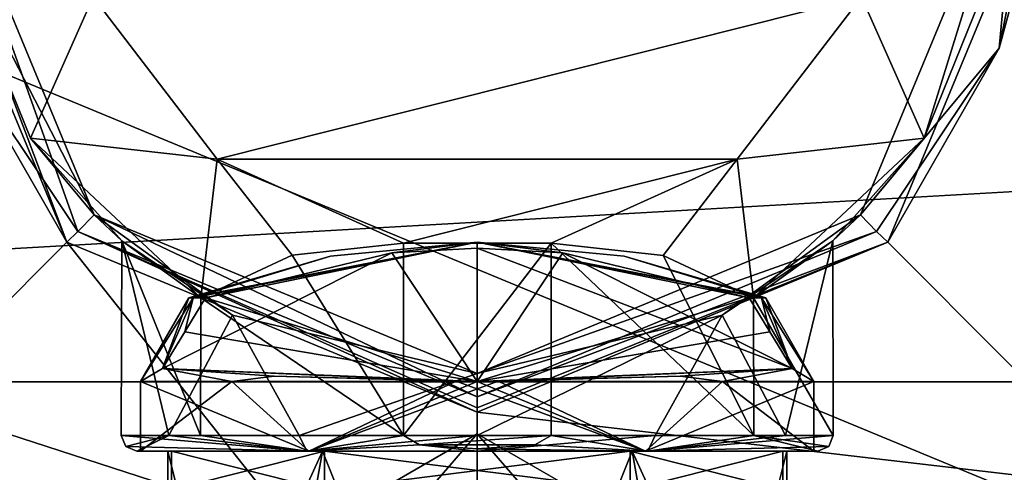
# Model space of a CAD drawing. Header units: millimetres. Extents: x -147 to 294, y -82 to 275.
# Tile 12 of 256: x -82.41 to -69.69, y -8.28 to -2.43. Entities that reach past the tile are written whole.
import ezdxf

# ---------------------------------------------------------------- set-up
doc = ezdxf.new("R2010")
doc.units = ezdxf.units.MM
doc.header["$LTSCALE"] = 67.506716
for name, color, linetype in [('219', 7, 'CONTINUOUS'), ('374', 7, 'CONTINUOUS'), ('375', 7, 'CONTINUOUS'), ('376', 7, 'CONTINUOUS'), ('377', 7, 'CONTINUOUS'), ('378', 7, 'CONTINUOUS'), ('379', 7, 'CONTINUOUS'), ('380', 7, 'CONTINUOUS'), ('383', 7, 'CONTINUOUS'), ('384', 7, 'CONTINUOUS'), ('385', 7, 'CONTINUOUS'), ('386', 7, 'CONTINUOUS'), ('387', 7, 'CONTINUOUS'), ('388', 7, 'CONTINUOUS'), ('389', 7, 'CONTINUOUS'), ('390', 7, 'CONTINUOUS'), ('391', 7, 'CONTINUOUS'), ('392', 7, 'CONTINUOUS'), ('394', 7, 'CONTINUOUS'), ('395', 7, 'CONTINUOUS'), ('396', 7, 'CONTINUOUS'), ('398', 7, 'CONTINUOUS'), ('406', 7, 'CONTINUOUS'), ('408', 7, 'CONTINUOUS'), ('429', 7, 'CONTINUOUS'), ('430', 7, 'CONTINUOUS'), ('431', 7, 'CONTINUOUS'), ('432', 7, 'CONTINUOUS'), ('434', 7, 'CONTINUOUS'), ('441', 7, 'CONTINUOUS'), ('442', 7, 'CONTINUOUS'), ('443', 7, 'CONTINUOUS'), ('452', 7, 'CONTINUOUS'), ('5', 7, 'CONTINUOUS'), ('7', 7, 'CONTINUOUS')]:
    doc.layers.add(name, color=color, linetype=linetype)

msp = doc.modelspace()

# ---------------------------------------------------------------- linework, layer by layer
at = {"layer": '219', "color": 7, "linetype": 'CONTINUOUS'}
for points in [[(-86.151, -9.647, -49.5), (-90.146, 0, -49.5), (-66.849, -9.647, -49.5), (-86.151, -9.647, -49.5)], [(-66.849, -9.647, -49.5), (-90.146, 0, -49.5), (-62.854, 0, -49.5), (-66.849, -9.647, -49.5)]]:
    msp.add_3dface(points, dxfattribs=at)
at = {"layer": '374', "color": 7, "linetype": 'CONTINUOUS'}
for points in [[(-69.5, 0, -59), (-70.727, -3.959, -68.5), (-71.55, -4.95, -59), (-69.5, 0, -59)], [(-69.597, -1.162, -68.5), (-70.727, -3.959, -68.5), (-69.5, 0, -59), (-69.597, -1.162, -68.5)], [(-70.727, -3.959, -68.5), (-72.929, -6.021, -68.5), (-71.906, -5.282, -65.365), (-70.727, -3.959, -68.5)], [(-71.55, -4.95, -59), (-70.727, -3.959, -68.5), (-71.906, -5.282, -65.365), (-71.55, -4.95, -59)], [(-76.5, -7, -59), (-71.55, -4.95, -59), (-76.5, -7, -61), (-76.5, -7, -59)], [(-76.5, -7, -61), (-71.55, -4.95, -59), (-73.336, -6.244, -62.261), (-76.5, -7, -61)], [(-73.336, -6.244, -62.261), (-71.55, -4.95, -59), (-71.906, -5.282, -65.365), (-73.336, -6.244, -62.261)]]:
    msp.add_3dface(points, dxfattribs=at)
at = {"layer": '375', "color": 7, "linetype": 'CONTINUOUS'}
for points in [[(-83.244, -2.795, -59), (-81.659, -5.164, -59), (-83.5, 0, -59), (-83.244, -2.795, -59)], [(-83.5, 0, -59), (-81.659, -5.164, -59), (-81.45, -4.95, -59), (-83.5, 0, -59)], [(-69.5, 0, -59), (-71.55, -4.95, -59), (-69.756, -2.795, -59), (-69.5, 0, -59)], [(-69.2, 0, -59), (-69.5, 0, -59), (-69.756, -2.795, -59), (-69.2, 0, -59)], [(-69.756, -2.795, -59), (-71.55, -4.95, -59), (-71.341, -5.164, -59), (-69.756, -2.795, -59)], [(-81.659, -5.164, -59), (-76.5, -7.3, -59), (-81.45, -4.95, -59), (-81.659, -5.164, -59)], [(-76.5, -7.3, -59), (-76.5, -7, -59), (-81.45, -4.95, -59), (-76.5, -7.3, -59)], [(-71.55, -4.95, -59), (-76.5, -7, -59), (-71.341, -5.164, -59), (-71.55, -4.95, -59)], [(-71.341, -5.164, -59), (-76.5, -7, -59), (-76.5, -7.3, -59), (-71.341, -5.164, -59)]]:
    msp.add_3dface(points, dxfattribs=at)
at = {"layer": '376', "color": 7, "linetype": 'CONTINUOUS'}
for points in [[(-69, 0, -58.8), (-71.197, -5.303, -58.8), (-69, 0, -50.1), (-69, 0, -58.8)], [(-69, 0, -50.1), (-71.197, -5.303, -58.8), (-71.197, -5.303, -50.1), (-69, 0, -50.1)], [(-71.197, -5.303, -58.8), (-76.5, -7.5, -58.8), (-71.197, -5.303, -50.1), (-71.197, -5.303, -58.8)], [(-71.197, -5.303, -50.1), (-76.5, -7.5, -58.8), (-76.5, -7.5, -50.1), (-71.197, -5.303, -50.1)]]:
    msp.add_3dface(points, dxfattribs=at)
at = {"layer": '377', "color": 7, "linetype": 'CONTINUOUS'}
for points in [[(-84, 0, -50.1), (-84.983, -8.488, -50.1), (-81.803, -5.303, -50.1), (-84, 0, -50.1)], [(-69, 0, -50.1), (-71.197, -5.303, -50.1), (-68.017, -8.488, -50.1), (-69, 0, -50.1)], [(-84.983, -8.488, -50.1), (-76.5, -12, -50.1), (-81.803, -5.303, -50.1), (-84.983, -8.488, -50.1)], [(-76.5, -12, -50.1), (-76.5, -7.5, -50.1), (-81.803, -5.303, -50.1), (-76.5, -12, -50.1)], [(-71.197, -5.303, -50.1), (-76.5, -7.5, -50.1), (-68.017, -8.488, -50.1), (-71.197, -5.303, -50.1)], [(-68.017, -8.488, -50.1), (-76.5, -7.5, -50.1), (-76.5, -12, -50.1), (-68.017, -8.488, -50.1)]]:
    msp.add_3dface(points, dxfattribs=at)
at = {"layer": '378', "color": 7, "linetype": 'CONTINUOUS'}
for points in [[(-82.273, -3.959, -68.5), (-81.463, -2.129, -70.1), (-83.403, -1.162, -68.5), (-82.273, -3.959, -68.5)], [(-70.727, -3.959, -68.5), (-69.597, -1.162, -68.5), (-71.537, -2.129, -70.1), (-70.727, -3.959, -68.5)], [(-79.86, -4.227, -70.1), (-81.463, -2.129, -70.1), (-82.273, -3.959, -68.5), (-79.86, -4.227, -70.1)], [(-73.14, -4.227, -70.1), (-70.727, -3.959, -68.5), (-71.537, -2.129, -70.1), (-73.14, -4.227, -70.1)], [(-80.071, -6.021, -68.5), (-79.86, -4.227, -70.1), (-82.273, -3.959, -68.5), (-80.071, -6.021, -68.5)], [(-72.929, -6.021, -68.5), (-70.727, -3.959, -68.5), (-73.14, -4.227, -70.1), (-72.929, -6.021, -68.5)], [(-78.891, -5.471, -69.529), (-79.86, -4.227, -70.1), (-80.071, -6.021, -68.5), (-78.891, -5.471, -69.529)], [(-77.454, -5.315, -70.1), (-79.86, -4.227, -70.1), (-78.891, -5.471, -69.529), (-77.454, -5.315, -70.1)], [(-73.14, -4.227, -70.1), (-75.546, -5.315, -70.1), (-74.099, -5.473, -69.523), (-73.14, -4.227, -70.1)], [(-72.929, -6.021, -68.5), (-73.14, -4.227, -70.1), (-74.099, -5.473, -69.523), (-72.929, -6.021, -68.5)]]:
    msp.add_3dface(points, dxfattribs=at)
at = {"layer": '379', "color": 7, "linetype": 'CONTINUOUS'}
for points in [[(-83.5, 0, -59), (-81.45, -4.95, -59), (-83.403, -1.162, -68.5), (-83.5, 0, -59)], [(-81.45, -4.95, -59), (-82.273, -3.959, -68.5), (-83.403, -1.162, -68.5), (-81.45, -4.95, -59)], [(-82.273, -3.959, -68.5), (-81.45, -4.95, -59), (-81.094, -5.282, -65.365), (-82.273, -3.959, -68.5)], [(-80.071, -6.021, -68.5), (-82.273, -3.959, -68.5), (-81.094, -5.282, -65.365), (-80.071, -6.021, -68.5)], [(-81.45, -4.95, -59), (-76.5, -7, -59), (-79.664, -6.244, -62.261), (-81.45, -4.95, -59)], [(-81.094, -5.282, -65.365), (-81.45, -4.95, -59), (-79.664, -6.244, -62.261), (-81.094, -5.282, -65.365)], [(-76.5, -7, -59), (-76.5, -7, -61), (-79.664, -6.244, -62.261), (-76.5, -7, -59)]]:
    msp.add_3dface(points, dxfattribs=at)
at = {"layer": '380', "color": 7, "linetype": 'CONTINUOUS'}
for points in [[(-84, 0, -50.1), (-81.803, -5.303, -50.1), (-84, 0, -58.8), (-84, 0, -50.1)], [(-84, 0, -58.8), (-81.803, -5.303, -50.1), (-81.803, -5.303, -58.8), (-84, 0, -58.8)], [(-76.5, -7.5, -50.1), (-76.5, -7.5, -58.8), (-81.803, -5.303, -58.8), (-76.5, -7.5, -50.1)], [(-81.803, -5.303, -50.1), (-76.5, -7.5, -50.1), (-81.803, -5.303, -58.8), (-81.803, -5.303, -50.1)]]:
    msp.add_3dface(points, dxfattribs=at)
at = {"layer": '383', "color": 7, "linetype": 'CONTINUOUS'}
for points in [[(-69.756, -2.795, -59), (-71.197, -5.303, -58.8), (-69, 0, -58.8), (-69.756, -2.795, -59)], [(-69.2, 0, -59), (-69.756, -2.795, -59), (-69, 0, -58.8), (-69.2, 0, -59)], [(-69.756, -2.795, -59), (-71.341, -5.164, -59), (-71.197, -5.303, -58.8), (-69.756, -2.795, -59)], [(-71.341, -5.164, -59), (-76.5, -7.3, -59), (-71.197, -5.303, -58.8), (-71.341, -5.164, -59)], [(-71.197, -5.303, -58.8), (-76.5, -7.3, -59), (-76.5, -7.441, -58.941), (-71.197, -5.303, -58.8)], [(-76.5, -7.5, -58.8), (-71.197, -5.303, -58.8), (-76.5, -7.441, -58.941), (-76.5, -7.5, -58.8)]]:
    msp.add_3dface(points, dxfattribs=at)
at = {"layer": '384', "color": 7, "linetype": 'CONTINUOUS'}
for points in [[(-83.8, 0, -59), (-84, 0, -58.8), (-81.803, -5.303, -58.8), (-83.8, 0, -59)], [(-83.244, -2.795, -59), (-83.8, 0, -59), (-81.803, -5.303, -58.8), (-83.244, -2.795, -59)], [(-81.659, -5.164, -59), (-83.244, -2.795, -59), (-81.803, -5.303, -58.8), (-81.659, -5.164, -59)], [(-76.5, -7.5, -58.8), (-81.659, -5.164, -59), (-81.803, -5.303, -58.8), (-76.5, -7.5, -58.8)], [(-76.5, -7.3, -59), (-81.659, -5.164, -59), (-76.5, -7.441, -58.941), (-76.5, -7.3, -59)], [(-81.659, -5.164, -59), (-76.5, -7.5, -58.8), (-76.5, -7.441, -58.941), (-81.659, -5.164, -59)]]:
    msp.add_3dface(points, dxfattribs=at)
at = {"layer": '385', "color": 7, "linetype": 'CONTINUOUS'}
for points in [[(-80.5, -8, -65.6), (-78.5, -8, -62.136), (-80.5, -12.369, -65.6), (-80.5, -8, -65.6)], [(-80.5, -12.369, -65.6), (-78.5, -8, -62.136), (-79.329, -12.688, -62.772), (-80.5, -12.369, -65.6)], [(-79.329, -12.688, -62.772), (-78.5, -8, -62.136), (-76.5, -13, -61.6), (-79.329, -12.688, -62.772)], [(-78.5, -8, -62.136), (-74.5, -8, -62.136), (-76.5, -13, -61.6), (-78.5, -8, -62.136)], [(-76.5, -13, -61.6), (-74.5, -8, -62.136), (-73.671, -12.688, -62.772), (-76.5, -13, -61.6)], [(-74.5, -8, -62.136), (-72.5, -8, -65.6), (-73.671, -12.688, -62.772), (-74.5, -8, -62.136)], [(-73.671, -12.688, -62.772), (-72.5, -8, -65.6), (-72.5, -12.369, -65.6), (-73.671, -12.688, -62.772)]]:
    msp.add_3dface(points, dxfattribs=at)
at = {"layer": '386', "color": 7, "linetype": 'CONTINUOUS'}
for points in [[(-78.702, -8, -69.409), (-80.9, -8, -65.6), (-78.675, -8, -69.367), (-78.702, -8, -69.409)], [(-80.9, -8, -65.6), (-78.702, -8, -61.791), (-80.85, -8, -65.6), (-80.9, -8, -65.6)], [(-78.675, -8, -69.367), (-80.9, -8, -65.6), (-80.85, -8, -65.6), (-78.675, -8, -69.367)], [(-80.85, -8, -65.6), (-78.702, -8, -61.791), (-78.675, -8, -61.833), (-80.85, -8, -65.6)], [(-76.5, -8, -70), (-78.702, -8, -69.409), (-74.298, -8, -69.409), (-76.5, -8, -70)], [(-74.298, -8, -69.409), (-78.702, -8, -69.409), (-78.675, -8, -69.367), (-74.298, -8, -69.409)], [(-76.5, -8, -61.2), (-74.298, -8, -61.791), (-78.702, -8, -61.791), (-76.5, -8, -61.2)], [(-78.702, -8, -61.791), (-74.298, -8, -61.791), (-74.325, -8, -61.833), (-78.702, -8, -61.791)], [(-78.675, -8, -61.833), (-78.702, -8, -61.791), (-74.325, -8, -61.833), (-78.675, -8, -61.833)], [(-74.325, -8, -69.367), (-74.298, -8, -69.409), (-78.675, -8, -69.367), (-74.325, -8, -69.367)], [(-72.15, -8, -65.6), (-74.298, -8, -69.409), (-74.325, -8, -69.367), (-72.15, -8, -65.6)], [(-74.298, -8, -61.791), (-72.1, -8, -65.6), (-74.325, -8, -61.833), (-74.298, -8, -61.791)], [(-72.1, -8, -65.6), (-72.15, -8, -65.6), (-74.325, -8, -61.833), (-72.1, -8, -65.6)], [(-72.1, -8, -65.6), (-74.298, -8, -69.409), (-72.15, -8, -65.6), (-72.1, -8, -65.6)]]:
    msp.add_3dface(points, dxfattribs=at)
at = {"layer": '387', "color": 7, "linetype": 'CONTINUOUS'}
for points in [[(-80.5, -8, -65.6), (-80.5, -12.369, -65.6), (-79.329, -12.688, -68.428), (-80.5, -8, -65.6)], [(-78.5, -8, -69.064), (-80.5, -8, -65.6), (-79.329, -12.688, -68.428), (-78.5, -8, -69.064)], [(-76.5, -13, -69.6), (-78.5, -8, -69.064), (-79.329, -12.688, -68.428), (-76.5, -13, -69.6)], [(-74.5, -8, -69.064), (-78.5, -8, -69.064), (-76.5, -13, -69.6), (-74.5, -8, -69.064)], [(-73.671, -12.688, -68.428), (-74.5, -8, -69.064), (-76.5, -13, -69.6), (-73.671, -12.688, -68.428)], [(-72.5, -12.369, -65.6), (-72.5, -8, -65.6), (-74.5, -8, -69.064), (-72.5, -12.369, -65.6)], [(-72.5, -12.369, -65.6), (-74.5, -8, -69.064), (-73.671, -12.688, -68.428), (-72.5, -12.369, -65.6)]]:
    msp.add_3dface(points, dxfattribs=at)
at = {"layer": '388', "color": 7, "linetype": 'CONTINUOUS'}
for points in [[(-81.041, -7.941, -65.6), (-78.702, -8, -69.409), (-81.1, -7.8, -65.6), (-81.041, -7.941, -65.6)], [(-81.1, -7.8, -65.6), (-78.702, -8, -69.409), (-80.074, -7.8, -68.496), (-81.1, -7.8, -65.6)], [(-78.702, -8, -69.409), (-77.454, -7.8, -70.1), (-80.074, -7.8, -68.496), (-78.702, -8, -69.409)], [(-77.454, -7.8, -70.1), (-78.702, -8, -69.409), (-77.245, -7.918, -70.1), (-77.454, -7.8, -70.1)], [(-75.755, -7.918, -70.1), (-74.298, -8, -69.409), (-75.546, -7.8, -70.1), (-75.755, -7.918, -70.1)], [(-75.546, -7.8, -70.1), (-74.298, -8, -69.409), (-72.926, -7.8, -68.496), (-75.546, -7.8, -70.1)], [(-74.298, -8, -69.409), (-72.1, -8, -65.6), (-72.926, -7.8, -68.496), (-74.298, -8, -69.409)], [(-72.926, -7.8, -68.496), (-72.1, -8, -65.6), (-71.959, -7.941, -65.6), (-72.926, -7.8, -68.496)], [(-71.9, -7.8, -65.6), (-72.926, -7.8, -68.496), (-71.959, -7.941, -65.6), (-71.9, -7.8, -65.6)], [(-80.9, -8, -65.6), (-78.702, -8, -69.409), (-81.041, -7.941, -65.6), (-80.9, -8, -65.6)], [(-78.702, -8, -69.409), (-76.5, -8, -70), (-77.245, -7.918, -70.1), (-78.702, -8, -69.409)], [(-77.245, -7.918, -70.1), (-76.5, -8, -70), (-76.5, -7.973, -70.1), (-77.245, -7.918, -70.1)], [(-76.5, -7.973, -70.1), (-74.298, -8, -69.409), (-75.755, -7.918, -70.1), (-76.5, -7.973, -70.1)], [(-76.5, -8, -70), (-74.298, -8, -69.409), (-76.5, -7.973, -70.1), (-76.5, -8, -70)]]:
    msp.add_3dface(points, dxfattribs=at)
at = {"layer": '389', "color": 7, "linetype": 'CONTINUOUS'}
for points in [[(-80.85, -8, -65.6), (-78.675, -8, -61.833), (-80.85, -7.1, -65.6), (-80.85, -8, -65.6)], [(-80.85, -7.1, -65.6), (-78.675, -8, -61.833), (-79.669, -7.1, -62.621), (-80.85, -7.1, -65.6)], [(-79.669, -7.1, -62.621), (-78.675, -8, -61.833), (-76.771, -7.099, -61.258), (-79.669, -7.1, -62.621)], [(-78.675, -8, -61.833), (-74.325, -8, -61.833), (-76.771, -7.099, -61.258), (-78.675, -8, -61.833)], [(-76.771, -7.099, -61.258), (-74.325, -8, -61.833), (-76.5, -7.1, -61.25), (-76.771, -7.099, -61.258)], [(-76.5, -7.1, -61.25), (-74.325, -8, -61.833), (-76.229, -7.099, -61.258), (-76.5, -7.1, -61.25)], [(-76.229, -7.099, -61.258), (-74.325, -8, -61.833), (-73.331, -7.1, -62.621), (-76.229, -7.099, -61.258)], [(-74.325, -8, -61.833), (-72.15, -8, -65.6), (-73.331, -7.1, -62.621), (-74.325, -8, -61.833)], [(-73.331, -7.1, -62.621), (-72.15, -8, -65.6), (-72.15, -7.1, -65.6), (-73.331, -7.1, -62.621)]]:
    msp.add_3dface(points, dxfattribs=at)
at = {"layer": '390', "color": 7, "linetype": 'CONTINUOUS'}
for points in [[(-78.675, -8, -69.367), (-80.85, -8, -65.6), (-79.669, -7.1, -68.579), (-78.675, -8, -69.367)], [(-80.85, -8, -65.6), (-80.85, -7.1, -65.6), (-79.669, -7.1, -68.579), (-80.85, -8, -65.6)], [(-76.771, -7.099, -69.942), (-78.675, -8, -69.367), (-79.669, -7.1, -68.579), (-76.771, -7.099, -69.942)], [(-74.325, -8, -69.367), (-78.675, -8, -69.367), (-76.229, -7.099, -69.942), (-74.325, -8, -69.367)], [(-76.229, -7.099, -69.942), (-78.675, -8, -69.367), (-76.5, -7.1, -69.95), (-76.229, -7.099, -69.942)], [(-76.5, -7.1, -69.95), (-78.675, -8, -69.367), (-76.771, -7.099, -69.942), (-76.5, -7.1, -69.95)], [(-73.331, -7.1, -68.579), (-74.325, -8, -69.367), (-76.229, -7.099, -69.942), (-73.331, -7.1, -68.579)], [(-72.15, -8, -65.6), (-74.325, -8, -69.367), (-72.15, -7.1, -65.6), (-72.15, -8, -65.6)], [(-72.15, -7.1, -65.6), (-74.325, -8, -69.367), (-73.331, -7.1, -68.579), (-72.15, -7.1, -65.6)]]:
    msp.add_3dface(points, dxfattribs=at)
at = {"layer": '391', "color": 7, "linetype": 'CONTINUOUS'}
for points in [[(-72.989, -6.02, -66.85), (-72.828, -6.02, -66.234), (-72.722, -6.459, -66.85), (-72.989, -6.02, -66.85)], [(-72.989, -6.02, -64.35), (-72.721, -6.459, -64.35), (-72.828, -6.02, -64.966), (-72.989, -6.02, -64.35)], [(-72.15, -7.1, -65.6), (-72.773, -6.02, -65.6), (-72.828, -6.02, -64.966), (-72.15, -7.1, -65.6)], [(-72.433, -6.934, -64.35), (-72.15, -7.1, -65.6), (-72.828, -6.02, -64.966), (-72.433, -6.934, -64.35)], [(-72.828, -6.02, -66.234), (-72.773, -6.02, -65.6), (-72.433, -6.934, -66.85), (-72.828, -6.02, -66.234)], [(-72.722, -6.459, -66.85), (-72.828, -6.02, -66.234), (-72.433, -6.934, -66.85), (-72.722, -6.459, -66.85)], [(-72.721, -6.459, -64.35), (-72.433, -6.934, -64.35), (-72.828, -6.02, -64.966), (-72.721, -6.459, -64.35)], [(-72.773, -6.02, -65.6), (-72.15, -7.1, -65.6), (-72.433, -6.934, -66.85), (-72.773, -6.02, -65.6)], [(-73.877, -7.031, -62.18), (-73.331, -7.1, -62.621), (-72.433, -6.934, -64.35), (-73.877, -7.031, -62.18)], [(-72.433, -6.934, -66.85), (-73.331, -7.1, -68.579), (-73.877, -7.031, -69.02), (-72.433, -6.934, -66.85)], [(-73.331, -7.1, -62.621), (-72.15, -7.1, -65.6), (-72.433, -6.934, -64.35), (-73.331, -7.1, -62.621)], [(-72.15, -7.1, -65.6), (-73.331, -7.1, -68.579), (-72.433, -6.934, -66.85), (-72.15, -7.1, -65.6)], [(-76.229, -7.099, -61.258), (-73.331, -7.1, -62.621), (-73.877, -7.031, -62.18), (-76.229, -7.099, -61.258)], [(-73.331, -7.1, -68.579), (-76.229, -7.099, -69.942), (-73.877, -7.031, -69.02), (-73.331, -7.1, -68.579)]]:
    msp.add_3dface(points, dxfattribs=at)
at = {"layer": '392', "color": 7, "linetype": 'CONTINUOUS'}
for points in [[(-80.172, -6.02, -64.966), (-80.011, -6.02, -64.35), (-76.5, -5.3, -65.6), (-80.172, -6.02, -64.966)], [(-78.398, -5.482, -65.6), (-80.172, -6.02, -64.966), (-76.5, -5.3, -65.6), (-78.398, -5.482, -65.6)], [(-80.011, -6.02, -64.35), (-77.605, -5.44, -64.35), (-76.5, -5.3, -65.6), (-80.011, -6.02, -64.35)], [(-77.605, -5.44, -64.35), (-76.5, -5.378, -64.35), (-76.5, -5.3, -65.6), (-77.605, -5.44, -64.35)], [(-72.828, -6.02, -64.966), (-72.773, -6.02, -65.6), (-76.5, -5.3, -65.6), (-72.828, -6.02, -64.966)], [(-76.5, -5.3, -65.6), (-72.773, -6.02, -65.6), (-74.602, -5.482, -65.6), (-76.5, -5.3, -65.6)], [(-72.989, -6.02, -64.35), (-72.828, -6.02, -64.966), (-76.5, -5.3, -65.6), (-72.989, -6.02, -64.35)], [(-75.395, -5.44, -64.35), (-72.989, -6.02, -64.35), (-76.5, -5.3, -65.6), (-75.395, -5.44, -64.35)], [(-76.5, -5.378, -64.35), (-75.395, -5.44, -64.35), (-76.5, -5.3, -65.6), (-76.5, -5.378, -64.35)], [(-80.227, -6.02, -65.6), (-80.172, -6.02, -64.966), (-78.398, -5.482, -65.6), (-80.227, -6.02, -65.6)]]:
    msp.add_3dface(points, dxfattribs=at)
at = {"layer": '394', "color": 7, "linetype": 'CONTINUOUS'}
for points in [[(-80.45, -8, -65.6), (-80.45, -8.5, -65.6), (-78.475, -8.5, -62.179), (-80.45, -8, -65.6)], [(-78.475, -8, -62.179), (-80.45, -8, -65.6), (-78.475, -8.5, -62.179), (-78.475, -8, -62.179)], [(-74.525, -8, -62.179), (-78.475, -8, -62.179), (-74.525, -8.5, -62.179), (-74.525, -8, -62.179)], [(-74.525, -8.5, -62.179), (-78.475, -8, -62.179), (-78.475, -8.5, -62.179), (-74.525, -8.5, -62.179)], [(-72.55, -8, -65.6), (-74.525, -8, -62.179), (-72.55, -8.5, -65.6), (-72.55, -8, -65.6)], [(-72.55, -8.5, -65.6), (-74.525, -8, -62.179), (-74.525, -8.5, -62.179), (-72.55, -8.5, -65.6)]]:
    msp.add_3dface(points, dxfattribs=at)
at = {"layer": '395', "color": 7, "linetype": 'CONTINUOUS'}
for points in [[(-78.5, -8, -62.136), (-80.5, -8, -65.6), (-78.475, -8, -62.179), (-78.5, -8, -62.136)], [(-80.5, -8, -65.6), (-78.5, -8, -69.064), (-80.45, -8, -65.6), (-80.5, -8, -65.6)], [(-80.5, -8, -65.6), (-80.45, -8, -65.6), (-78.475, -8, -62.179), (-80.5, -8, -65.6)], [(-80.45, -8, -65.6), (-78.5, -8, -69.064), (-78.475, -8, -69.021), (-80.45, -8, -65.6)], [(-74.5, -8, -62.136), (-78.5, -8, -62.136), (-78.475, -8, -62.179), (-74.5, -8, -62.136)], [(-78.5, -8, -69.064), (-74.5, -8, -69.064), (-74.525, -8, -69.021), (-78.5, -8, -69.064)], [(-78.475, -8, -69.021), (-78.5, -8, -69.064), (-74.525, -8, -69.021), (-78.475, -8, -69.021)], [(-74.5, -8, -62.136), (-78.475, -8, -62.179), (-74.525, -8, -62.179), (-74.5, -8, -62.136)], [(-74.5, -8, -69.064), (-72.5, -8, -65.6), (-74.525, -8, -69.021), (-74.5, -8, -69.064)], [(-72.5, -8, -65.6), (-72.55, -8, -65.6), (-74.525, -8, -69.021), (-72.5, -8, -65.6)], [(-74.5, -8, -62.136), (-74.525, -8, -62.179), (-72.55, -8, -65.6), (-74.5, -8, -62.136)], [(-72.5, -8, -65.6), (-74.5, -8, -62.136), (-72.55, -8, -65.6), (-72.5, -8, -65.6)]]:
    msp.add_3dface(points, dxfattribs=at)
at = {"layer": '396', "color": 7, "linetype": 'CONTINUOUS'}
for points in [[(-80.227, -6.02, -65.6), (-78.398, -5.482, -65.6), (-76.5, -5.3, -65.6), (-80.227, -6.02, -65.6)], [(-80.227, -6.02, -65.6), (-76.5, -5.3, -65.6), (-80.172, -6.02, -66.234), (-80.227, -6.02, -65.6)], [(-80.172, -6.02, -66.234), (-76.5, -5.3, -65.6), (-80.011, -6.02, -66.85), (-80.172, -6.02, -66.234)], [(-80.011, -6.02, -66.85), (-76.5, -5.3, -65.6), (-77.605, -5.44, -66.85), (-80.011, -6.02, -66.85)], [(-77.605, -5.44, -66.85), (-76.5, -5.3, -65.6), (-76.5, -5.378, -66.85), (-77.605, -5.44, -66.85)], [(-72.828, -6.02, -66.234), (-72.989, -6.02, -66.85), (-76.5, -5.3, -65.6), (-72.828, -6.02, -66.234)], [(-72.828, -6.02, -66.234), (-76.5, -5.3, -65.6), (-74.602, -5.482, -65.6), (-72.828, -6.02, -66.234)], [(-76.5, -5.3, -65.6), (-72.989, -6.02, -66.85), (-75.395, -5.44, -66.85), (-76.5, -5.3, -65.6)], [(-76.5, -5.378, -66.85), (-76.5, -5.3, -65.6), (-75.395, -5.44, -66.85), (-76.5, -5.378, -66.85)], [(-72.773, -6.02, -65.6), (-72.828, -6.02, -66.234), (-74.602, -5.482, -65.6), (-72.773, -6.02, -65.6)]]:
    msp.add_3dface(points, dxfattribs=at)
at = {"layer": '398', "color": 7, "linetype": 'CONTINUOUS'}
for points in [[(-80.45, -8.5, -65.6), (-80.45, -8, -65.6), (-78.475, -8, -69.021), (-80.45, -8.5, -65.6)], [(-80.45, -8.5, -65.6), (-78.475, -8, -69.021), (-78.475, -8.5, -69.021), (-80.45, -8.5, -65.6)], [(-78.475, -8, -69.021), (-74.525, -8, -69.021), (-78.475, -8.5, -69.021), (-78.475, -8, -69.021)], [(-78.475, -8.5, -69.021), (-74.525, -8, -69.021), (-74.525, -8.5, -69.021), (-78.475, -8.5, -69.021)], [(-72.55, -8, -65.6), (-72.55, -8.5, -65.6), (-74.525, -8.5, -69.021), (-72.55, -8, -65.6)], [(-74.525, -8, -69.021), (-72.55, -8, -65.6), (-74.525, -8.5, -69.021), (-74.525, -8, -69.021)]]:
    msp.add_3dface(points, dxfattribs=at)
at = {"layer": '406', "color": 7, "linetype": 'CONTINUOUS'}
for points in [[(-77.75, -8.5, -65.6), (-77.125, -8.5, -66.683), (-76.5, -7.778, -65.6), (-77.75, -8.5, -65.6)], [(-77.125, -8.5, -66.683), (-75.875, -8.5, -66.683), (-76.5, -7.778, -65.6), (-77.125, -8.5, -66.683)], [(-75.875, -8.5, -66.683), (-75.25, -8.5, -65.6), (-76.5, -7.778, -65.6), (-75.875, -8.5, -66.683)]]:
    msp.add_3dface(points, dxfattribs=at)
at = {"layer": '408', "color": 7, "linetype": 'CONTINUOUS'}
for points in [[(-77.75, -8.5, -65.6), (-76.5, -7.778, -65.6), (-77.125, -8.5, -64.517), (-77.75, -8.5, -65.6)], [(-76.5, -7.778, -65.6), (-75.875, -8.5, -64.517), (-77.125, -8.5, -64.517), (-76.5, -7.778, -65.6)], [(-76.5, -7.778, -65.6), (-75.25, -8.5, -65.6), (-75.875, -8.5, -64.517), (-76.5, -7.778, -65.6)]]:
    msp.add_3dface(points, dxfattribs=at)
at = {"layer": '429', "color": 7, "linetype": 'CONTINUOUS'}
for points in [[(-76.771, -7.099, -61.258), (-76.5, -7.1, -61.25), (-80.567, -6.934, -64.35), (-76.771, -7.099, -61.258)], [(-79.123, -7.031, -62.18), (-76.771, -7.099, -61.258), (-80.567, -6.934, -64.35), (-79.123, -7.031, -62.18)], [(-80.567, -6.934, -64.35), (-76.5, -7.1, -61.25), (-76.5, -7.1, -64.35), (-80.567, -6.934, -64.35)], [(-73.877, -7.031, -62.18), (-72.433, -6.934, -64.35), (-76.5, -7.1, -64.35), (-73.877, -7.031, -62.18)], [(-76.229, -7.099, -61.258), (-73.877, -7.031, -62.18), (-76.5, -7.1, -64.35), (-76.229, -7.099, -61.258)], [(-76.5, -7.1, -61.25), (-76.229, -7.099, -61.258), (-76.5, -7.1, -64.35), (-76.5, -7.1, -61.25)]]:
    msp.add_3dface(points, dxfattribs=at)
at = {"layer": '430', "color": 7, "linetype": 'CONTINUOUS'}
for points in [[(-77.605, -5.44, -64.35), (-80.011, -6.02, -64.35), (-76.5, -7.1, -64.35), (-77.605, -5.44, -64.35)], [(-76.5, -5.378, -64.35), (-77.605, -5.44, -64.35), (-76.5, -7.1, -64.35), (-76.5, -5.378, -64.35)], [(-72.433, -6.934, -64.35), (-75.395, -5.44, -64.35), (-76.5, -5.378, -64.35), (-72.433, -6.934, -64.35)], [(-72.433, -6.934, -64.35), (-76.5, -5.378, -64.35), (-76.5, -7.1, -64.35), (-72.433, -6.934, -64.35)], [(-72.433, -6.934, -64.35), (-72.989, -6.02, -64.35), (-75.395, -5.44, -64.35), (-72.433, -6.934, -64.35)], [(-76.5, -7.1, -64.35), (-80.011, -6.02, -64.35), (-80.278, -6.459, -64.35), (-76.5, -7.1, -64.35)], [(-72.433, -6.934, -64.35), (-72.721, -6.459, -64.35), (-72.989, -6.02, -64.35), (-72.433, -6.934, -64.35)], [(-80.567, -6.934, -64.35), (-76.5, -7.1, -64.35), (-80.278, -6.459, -64.35), (-80.567, -6.934, -64.35)]]:
    msp.add_3dface(points, dxfattribs=at)
at = {"layer": '431', "color": 7, "linetype": 'CONTINUOUS'}
for points in [[(-80.011, -6.02, -66.85), (-77.605, -5.44, -66.85), (-80.567, -6.934, -66.85), (-80.011, -6.02, -66.85)], [(-80.567, -6.934, -66.85), (-77.605, -5.44, -66.85), (-76.5, -7.1, -66.85), (-80.567, -6.934, -66.85)], [(-77.605, -5.44, -66.85), (-76.5, -5.378, -66.85), (-76.5, -7.1, -66.85), (-77.605, -5.44, -66.85)], [(-76.5, -5.378, -66.85), (-75.395, -5.44, -66.85), (-76.5, -7.1, -66.85), (-76.5, -5.378, -66.85)], [(-75.395, -5.44, -66.85), (-72.989, -6.02, -66.85), (-76.5, -7.1, -66.85), (-75.395, -5.44, -66.85)], [(-80.011, -6.02, -66.85), (-80.567, -6.934, -66.85), (-80.279, -6.459, -66.85), (-80.011, -6.02, -66.85)], [(-72.989, -6.02, -66.85), (-72.722, -6.459, -66.85), (-76.5, -7.1, -66.85), (-72.989, -6.02, -66.85)], [(-72.722, -6.459, -66.85), (-72.433, -6.934, -66.85), (-76.5, -7.1, -66.85), (-72.722, -6.459, -66.85)]]:
    msp.add_3dface(points, dxfattribs=at)
at = {"layer": '432', "color": 7, "linetype": 'CONTINUOUS'}
for points in [[(-80.567, -6.934, -66.85), (-76.5, -7.1, -66.85), (-79.123, -7.031, -69.02), (-80.567, -6.934, -66.85)], [(-76.229, -7.099, -69.942), (-76.5, -7.1, -69.95), (-72.433, -6.934, -66.85), (-76.229, -7.099, -69.942)], [(-72.433, -6.934, -66.85), (-76.5, -7.1, -69.95), (-76.5, -7.1, -66.85), (-72.433, -6.934, -66.85)], [(-76.229, -7.099, -69.942), (-72.433, -6.934, -66.85), (-73.877, -7.031, -69.02), (-76.229, -7.099, -69.942)], [(-76.5, -7.1, -66.85), (-76.771, -7.099, -69.942), (-79.123, -7.031, -69.02), (-76.5, -7.1, -66.85)], [(-76.5, -7.1, -69.95), (-76.771, -7.099, -69.942), (-76.5, -7.1, -66.85), (-76.5, -7.1, -69.95)]]:
    msp.add_3dface(points, dxfattribs=at)
at = {"layer": '434', "color": 7, "linetype": 'CONTINUOUS'}
for points in [[(-100.771, -17.634, -81.1), (-106.5, 0, -81.1), (-52.229, -17.634, -81.1), (-100.771, -17.634, -81.1)], [(-52.229, -17.634, -81.1), (-106.5, 0, -81.1), (-46.5, 0, -81.1), (-52.229, -17.634, -81.1)]]:
    msp.add_3dface(points, dxfattribs=at)
at = {"layer": '441', "color": 7, "linetype": 'CONTINUOUS'}
for points in [[(-81.094, -5.282, -65.365), (-81.1, -7.8, -65.6), (-80.074, -7.8, -68.496), (-81.094, -5.282, -65.365)], [(-81.1, -7.8, -65.6), (-81.094, -5.282, -65.365), (-80.484, -7.8, -63.3), (-81.1, -7.8, -65.6)], [(-80.071, -6.021, -68.5), (-81.094, -5.282, -65.365), (-80.074, -7.8, -68.496), (-80.071, -6.021, -68.5)], [(-81.094, -5.282, -65.365), (-79.664, -6.244, -62.261), (-80.484, -7.8, -63.3), (-81.094, -5.282, -65.365)], [(-77.454, -5.315, -70.1), (-78.891, -5.471, -69.529), (-77.454, -7.8, -70.1), (-77.454, -5.315, -70.1)], [(-74.099, -5.473, -69.523), (-75.546, -5.315, -70.1), (-72.926, -7.8, -68.496), (-74.099, -5.473, -69.523)], [(-75.546, -5.315, -70.1), (-75.546, -7.8, -70.1), (-72.926, -7.8, -68.496), (-75.546, -5.315, -70.1)], [(-73.336, -6.244, -62.261), (-71.906, -5.282, -65.365), (-72.516, -7.8, -63.3), (-73.336, -6.244, -62.261)], [(-71.906, -5.282, -65.365), (-72.929, -6.021, -68.5), (-71.9, -7.8, -65.6), (-71.906, -5.282, -65.365)], [(-71.906, -5.282, -65.365), (-71.9, -7.8, -65.6), (-72.516, -7.8, -63.3), (-71.906, -5.282, -65.365)], [(-78.891, -5.471, -69.529), (-80.071, -6.021, -68.5), (-77.454, -7.8, -70.1), (-78.891, -5.471, -69.529)], [(-72.929, -6.021, -68.5), (-74.099, -5.473, -69.523), (-72.926, -7.8, -68.496), (-72.929, -6.021, -68.5)], [(-77.454, -7.8, -70.1), (-80.071, -6.021, -68.5), (-80.074, -7.8, -68.496), (-77.454, -7.8, -70.1)], [(-72.929, -6.021, -68.5), (-72.926, -7.8, -68.496), (-71.9, -7.8, -65.6), (-72.929, -6.021, -68.5)], [(-80.484, -7.8, -63.3), (-79.664, -6.244, -62.261), (-78.8, -7.8, -61.616), (-80.484, -7.8, -63.3)], [(-79.664, -6.244, -62.261), (-76.5, -7, -61), (-78.8, -7.8, -61.616), (-79.664, -6.244, -62.261)], [(-76.5, -7, -61), (-73.336, -6.244, -62.261), (-76.5, -7.8, -61), (-76.5, -7, -61)], [(-76.5, -7.8, -61), (-73.336, -6.244, -62.261), (-74.2, -7.8, -61.616), (-76.5, -7.8, -61)], [(-74.2, -7.8, -61.616), (-73.336, -6.244, -62.261), (-72.516, -7.8, -63.3), (-74.2, -7.8, -61.616)], [(-78.8, -7.8, -61.616), (-76.5, -7, -61), (-76.5, -7.8, -61), (-78.8, -7.8, -61.616)]]:
    msp.add_3dface(points, dxfattribs=at)
at = {"layer": '442', "color": 7, "linetype": 'CONTINUOUS'}
for points in [[(-81.041, -7.941, -65.6), (-81.1, -7.8, -65.6), (-80.484, -7.8, -63.3), (-81.041, -7.941, -65.6)], [(-80.9, -8, -65.6), (-81.041, -7.941, -65.6), (-80.484, -7.8, -63.3), (-80.9, -8, -65.6)], [(-78.702, -8, -61.791), (-80.9, -8, -65.6), (-80.484, -7.8, -63.3), (-78.702, -8, -61.791)], [(-78.702, -8, -61.791), (-80.484, -7.8, -63.3), (-78.8, -7.8, -61.616), (-78.702, -8, -61.791)], [(-78.702, -8, -61.791), (-78.8, -7.8, -61.616), (-76.5, -7.8, -61), (-78.702, -8, -61.791)], [(-76.5, -8, -61.2), (-78.702, -8, -61.791), (-76.5, -7.8, -61), (-76.5, -8, -61.2)], [(-74.298, -8, -61.791), (-76.5, -8, -61.2), (-74.2, -7.8, -61.616), (-74.298, -8, -61.791)], [(-76.5, -8, -61.2), (-76.5, -7.8, -61), (-74.2, -7.8, -61.616), (-76.5, -8, -61.2)], [(-74.298, -8, -61.791), (-71.9, -7.8, -65.6), (-71.959, -7.941, -65.6), (-74.298, -8, -61.791)], [(-71.9, -7.8, -65.6), (-74.298, -8, -61.791), (-72.516, -7.8, -63.3), (-71.9, -7.8, -65.6)], [(-74.298, -8, -61.791), (-74.2, -7.8, -61.616), (-72.516, -7.8, -63.3), (-74.298, -8, -61.791)], [(-72.1, -8, -65.6), (-74.298, -8, -61.791), (-71.959, -7.941, -65.6), (-72.1, -8, -65.6)]]:
    msp.add_3dface(points, dxfattribs=at)
at = {"layer": '443', "color": 7, "linetype": 'CONTINUOUS'}
for points in [[(-80.85, -7.1, -65.6), (-80.227, -6.02, -65.6), (-80.172, -6.02, -66.234), (-80.85, -7.1, -65.6)], [(-80.227, -6.02, -65.6), (-80.85, -7.1, -65.6), (-80.567, -6.934, -64.35), (-80.227, -6.02, -65.6)], [(-80.85, -7.1, -65.6), (-80.172, -6.02, -66.234), (-80.567, -6.934, -66.85), (-80.85, -7.1, -65.6)], [(-80.172, -6.02, -64.966), (-80.227, -6.02, -65.6), (-80.567, -6.934, -64.35), (-80.172, -6.02, -64.966)], [(-80.172, -6.02, -64.966), (-80.567, -6.934, -64.35), (-80.278, -6.459, -64.35), (-80.172, -6.02, -64.966)], [(-80.567, -6.934, -66.85), (-80.172, -6.02, -66.234), (-80.279, -6.459, -66.85), (-80.567, -6.934, -66.85)], [(-80.172, -6.02, -66.234), (-80.011, -6.02, -66.85), (-80.279, -6.459, -66.85), (-80.172, -6.02, -66.234)], [(-80.011, -6.02, -64.35), (-80.172, -6.02, -64.966), (-80.278, -6.459, -64.35), (-80.011, -6.02, -64.35)], [(-80.85, -7.1, -65.6), (-79.669, -7.1, -62.621), (-80.567, -6.934, -64.35), (-80.85, -7.1, -65.6)], [(-79.669, -7.1, -68.579), (-80.85, -7.1, -65.6), (-80.567, -6.934, -66.85), (-79.669, -7.1, -68.579)], [(-79.669, -7.1, -62.621), (-79.123, -7.031, -62.18), (-80.567, -6.934, -64.35), (-79.669, -7.1, -62.621)], [(-79.669, -7.1, -68.579), (-80.567, -6.934, -66.85), (-79.123, -7.031, -69.02), (-79.669, -7.1, -68.579)], [(-79.669, -7.1, -62.621), (-76.771, -7.099, -61.258), (-79.123, -7.031, -62.18), (-79.669, -7.1, -62.621)], [(-76.771, -7.099, -69.942), (-79.669, -7.1, -68.579), (-79.123, -7.031, -69.02), (-76.771, -7.099, -69.942)]]:
    msp.add_3dface(points, dxfattribs=at)
at = {"layer": '452', "color": 7, "linetype": 'CONTINUOUS'}
for points in [[(-71.537, -2.129, -70.1), (-81.463, -2.129, -70.1), (-79.86, -4.227, -70.1), (-71.537, -2.129, -70.1)], [(-73.14, -4.227, -70.1), (-71.537, -2.129, -70.1), (-79.86, -4.227, -70.1), (-73.14, -4.227, -70.1)], [(-73.14, -4.227, -70.1), (-79.86, -4.227, -70.1), (-77.454, -5.315, -70.1), (-73.14, -4.227, -70.1)], [(-75.546, -5.315, -70.1), (-73.14, -4.227, -70.1), (-77.454, -5.315, -70.1), (-75.546, -5.315, -70.1)], [(-75.546, -5.315, -70.1), (-77.454, -5.315, -70.1), (-77.454, -7.8, -70.1), (-75.546, -5.315, -70.1)], [(-75.546, -5.315, -70.1), (-77.454, -7.8, -70.1), (-75.546, -7.8, -70.1), (-75.546, -5.315, -70.1)], [(-77.454, -7.8, -70.1), (-77.245, -7.918, -70.1), (-75.546, -7.8, -70.1), (-77.454, -7.8, -70.1)], [(-77.245, -7.918, -70.1), (-75.755, -7.918, -70.1), (-75.546, -7.8, -70.1), (-77.245, -7.918, -70.1)], [(-77.245, -7.918, -70.1), (-76.5, -7.973, -70.1), (-75.755, -7.918, -70.1), (-77.245, -7.918, -70.1)]]:
    msp.add_3dface(points, dxfattribs=at)
at = {"layer": '5', "color": 7, "linetype": 'CONTINUOUS'}
for points in [[(-112.7, 7.107, 21.874), (-112.7, -7.107, 21.874), (136.7, 7.107, 21.874), (-112.7, 7.107, 21.874)], [(136.7, 7.107, 21.874), (-112.7, -7.107, 21.874), (136.7, -7.107, 21.874), (136.7, 7.107, 21.874)], [(-112.7, -7.107, 21.874), (-112.7, -18.607, 13.519), (136.7, -7.107, 21.874), (-112.7, -7.107, 21.874)], [(136.7, -7.107, 21.874), (-112.7, -18.607, 13.519), (136.7, -18.607, 13.519), (136.7, -7.107, 21.874)]]:
    msp.add_3dface(points, dxfattribs=at)
at = {"layer": '7', "color": 7, "linetype": 'CONTINUOUS'}
for points in [[(-112.7, -18.607, -13.519), (-112.7, -7.107, -21.874), (-76.5, -11.9, -19.682), (-112.7, -18.607, -13.519)], [(-76.5, -11.9, -19.682), (-112.7, -7.107, -21.874), (-84.896, -8.433, -21.398), (-76.5, -11.9, -19.682)]]:
    msp.add_3dface(points, dxfattribs=at)

doc.saveas('drawing.dxf')
